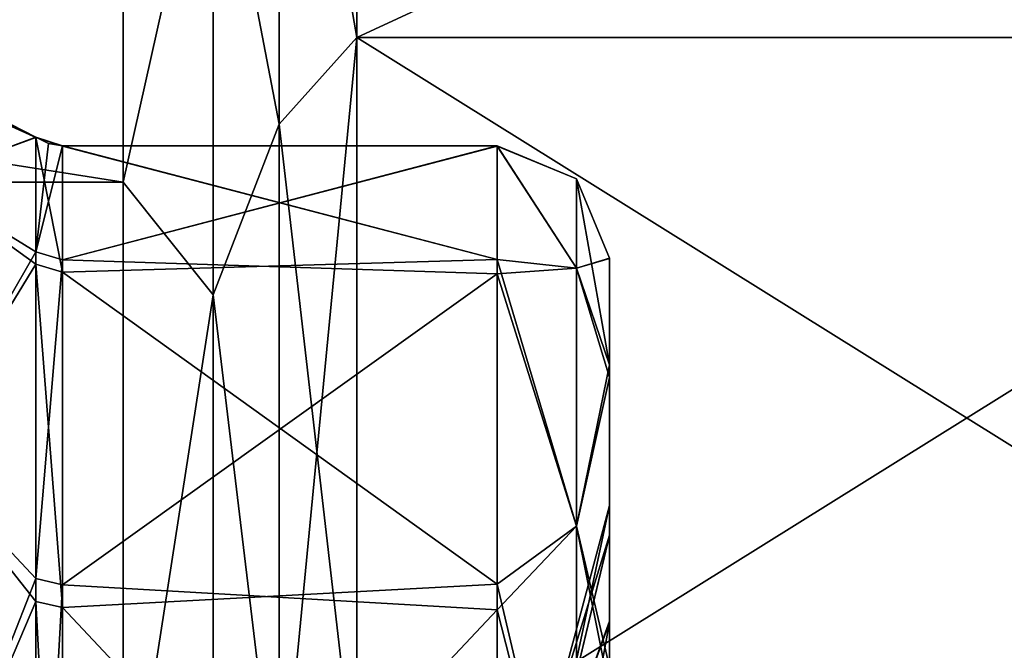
# Model space of a CAD drawing. Header units: millimetres. Extents: x -36 to 82, y -89 to 17.
# Tile 48 of 79: x -20.62 to -16.24, y 4.51 to 7.31. Entities that reach past the tile are written whole.
import ezdxf

# ---------------------------------------------------------------- set-up
doc = ezdxf.new("R2010")
doc.units = ezdxf.units.MM
doc.header["$LTSCALE"] = 65.185185
for name, color, linetype in [('136', 7, 'CONTINUOUS'), ('141', 7, 'CONTINUOUS'), ('142', 7, 'CONTINUOUS'), ('143', 7, 'CONTINUOUS'), ('157', 7, 'CONTINUOUS'), ('162', 7, 'CONTINUOUS'), ('163', 7, 'CONTINUOUS'), ('164', 7, 'CONTINUOUS'), ('185', 7, 'CONTINUOUS'), ('186', 7, 'CONTINUOUS'), ('187', 7, 'CONTINUOUS'), ('188', 7, 'CONTINUOUS'), ('189', 7, 'CONTINUOUS'), ('190', 7, 'CONTINUOUS'), ('191', 7, 'CONTINUOUS'), ('207', 7, 'CONTINUOUS'), ('208', 7, 'CONTINUOUS'), ('263', 7, 'CONTINUOUS'), ('264', 7, 'CONTINUOUS'), ('342', 7, 'CONTINUOUS'), ('343', 7, 'CONTINUOUS'), ('344', 7, 'CONTINUOUS'), ('345', 7, 'CONTINUOUS'), ('346', 7, 'CONTINUOUS'), ('347', 7, 'CONTINUOUS'), ('348', 7, 'CONTINUOUS'), ('364', 7, 'CONTINUOUS'), ('365', 7, 'CONTINUOUS'), ('420', 7, 'CONTINUOUS'), ('421', 7, 'CONTINUOUS')]:
    doc.layers.add(name, color=color, linetype=linetype)

msp = doc.modelspace()

# ---------------------------------------------------------------- linework, layer by layer
at = {"layer": '136', "color": 7, "linetype": 'CONTINUOUS', "true_color": 0xe6e6e6}
for points in [[(-13.6937, 7.2316, 85.1178), (-13.6937, 9.743, 82.1247), (-19.1164, 7.2316, 85.1178), (-13.6937, 7.2316, 85.1178)], [(-19.1164, 7.2316, 85.1178), (-13.6937, 9.743, 82.1247), (-19.1164, 9.743, 82.1247), (-19.1164, 7.2316, 85.1178)], [(-13.6937, 9.743, 70.8753), (-13.6937, 7.2316, 67.8822), (-19.1164, 9.743, 70.8753), (-13.6937, 9.743, 70.8753)], [(-19.1164, 9.743, 70.8753), (-13.6937, 7.2316, 67.8822), (-19.1164, 7.2316, 67.8822), (-19.1164, 9.743, 70.8753)], [(-13.6937, 3.848, 87.0715), (-13.6937, 7.2316, 85.1178), (-19.1164, 3.848, 87.0715), (-13.6937, 3.848, 87.0715)], [(-19.1164, 3.848, 87.0715), (-13.6937, 7.2316, 85.1178), (-19.1164, 7.2316, 85.1178), (-19.1164, 3.848, 87.0715)], [(-13.6937, 7.2316, 67.8822), (-13.6937, 3.848, 65.9285), (-19.1164, 7.2316, 67.8822), (-13.6937, 7.2316, 67.8822)], [(-19.1164, 7.2316, 67.8822), (-13.6937, 3.848, 65.9285), (-19.1164, 3.848, 65.9285), (-19.1164, 7.2316, 67.8822)]]:
    msp.add_3dface(points, dxfattribs=at)
at = {"layer": '141', "color": 7, "linetype": 'CONTINUOUS', "true_color": 0xe6e6e6}
for points in [[(-20.1556, 8.8769, 81.6248), (-34.6937, 8.8768, 81.6249), (-20.1556, 6.5888, 84.3518), (-20.1556, 8.8769, 81.6248)], [(-34.6937, 8.8768, 81.6249), (-34.6937, 6.5885, 84.352), (-20.1556, 6.5888, 84.3518), (-34.6937, 8.8768, 81.6249)], [(-34.6937, 6.5885, 68.648), (-34.6937, 8.8768, 71.3751), (-20.1556, 6.5885, 68.648), (-34.6937, 6.5885, 68.648)], [(-20.1556, 6.5885, 68.648), (-34.6937, 8.8768, 71.3751), (-20.1556, 8.8767, 71.3749), (-20.1556, 6.5885, 68.648)], [(-20.1556, 6.5888, 84.3518), (-34.6937, 6.5885, 84.352), (-20.1556, 3.506, 86.1318), (-20.1556, 6.5888, 84.3518)], [(-34.6937, 6.5885, 84.352), (-34.6937, 3.5058, 86.1318), (-20.1556, 3.506, 86.1318), (-34.6937, 6.5885, 84.352)], [(-34.6937, 3.5058, 66.8682), (-34.6937, 6.5885, 68.648), (-20.1556, 3.5057, 66.8681), (-34.6937, 3.5058, 66.8682)], [(-20.1556, 3.5057, 66.8681), (-34.6937, 6.5885, 68.648), (-20.1556, 6.5885, 68.648), (-20.1556, 3.5057, 66.8681)]]:
    msp.add_3dface(points, dxfattribs=at)
at = {"layer": '142', "color": 7, "linetype": 'CONTINUOUS', "true_color": 0xe6e6e6}
for points in [[(-19.4628, 9.2233, 81.8248), (-19.7556, 8.3791, 82.5878), (-19.4628, 6.8459, 84.6582), (-19.4628, 9.2233, 81.8248)], [(-19.4628, 6.8456, 68.3416), (-19.7556, 8.3791, 70.4122), (-19.4628, 9.2231, 71.1749), (-19.4628, 6.8456, 68.3416)], [(-20.1556, 8.8769, 81.6248), (-20.1556, 6.5888, 84.3518), (-19.7556, 8.3791, 82.5878), (-20.1556, 8.8769, 81.6248)], [(-20.1556, 6.5885, 68.648), (-20.1556, 8.8767, 71.3749), (-19.7556, 8.3791, 70.4122), (-20.1556, 6.5885, 68.648)], [(-19.7556, 6.0878, 68.1209), (-20.1556, 6.5885, 68.648), (-19.7556, 8.3791, 70.4122), (-19.7556, 6.0878, 68.1209)], [(-19.7556, 8.3791, 82.5878), (-20.1556, 6.5888, 84.3518), (-19.7556, 6.0878, 84.8791), (-19.7556, 8.3791, 82.5878)], [(-19.7556, 6.0878, 68.1209), (-19.7556, 8.3791, 70.4122), (-19.4628, 6.8456, 68.3416), (-19.7556, 6.0878, 68.1209)], [(-19.7556, 8.3791, 82.5878), (-19.7556, 6.0878, 84.8791), (-19.4628, 6.8459, 84.6582), (-19.7556, 8.3791, 82.5878)], [(-19.4628, 6.8459, 84.6582), (-19.7556, 6.0878, 84.8791), (-19.4628, 3.6428, 86.5076), (-19.4628, 6.8459, 84.6582)], [(-19.4628, 3.6425, 66.4923), (-19.7556, 6.0878, 68.1209), (-19.4628, 6.8456, 68.3416), (-19.4628, 3.6425, 66.4923)], [(-20.1556, 6.5888, 84.3518), (-20.1556, 3.506, 86.1318), (-19.7556, 6.0878, 84.8791), (-20.1556, 6.5888, 84.3518)], [(-20.1556, 3.5057, 66.8681), (-20.1556, 6.5885, 68.648), (-19.7556, 6.0878, 68.1209), (-20.1556, 3.5057, 66.8681)], [(-19.7556, 3.2005, 66.6497), (-20.1556, 3.5057, 66.8681), (-19.7556, 6.0878, 68.1209), (-19.7556, 3.2005, 66.6497)], [(-19.7556, 6.0878, 84.8791), (-20.1556, 3.506, 86.1318), (-19.7556, 3.2005, 86.3503), (-19.7556, 6.0878, 84.8791)], [(-19.7556, 3.2005, 66.6497), (-19.7556, 6.0878, 68.1209), (-19.4628, 3.6425, 66.4923), (-19.7556, 3.2005, 66.6497)], [(-19.7556, 6.0878, 84.8791), (-19.7556, 3.2005, 86.3503), (-19.4628, 3.6428, 86.5076), (-19.7556, 6.0878, 84.8791)]]:
    msp.add_3dface(points, dxfattribs=at)
at = {"layer": '143', "color": 7, "linetype": 'CONTINUOUS', "true_color": 0xe6e6e6}
for points in [[(-19.1164, 7.2316, 85.1178), (-19.1164, 9.743, 82.1247), (-19.4628, 9.2233, 81.8248), (-19.1164, 7.2316, 85.1178)], [(-19.1164, 9.743, 70.8753), (-19.1164, 7.2316, 67.8822), (-19.4628, 9.2231, 71.1749), (-19.1164, 9.743, 70.8753)], [(-19.1164, 7.2316, 85.1178), (-19.4628, 9.2233, 81.8248), (-19.4628, 6.8459, 84.6582), (-19.1164, 7.2316, 85.1178)], [(-19.1164, 7.2316, 67.8822), (-19.4628, 6.8456, 68.3416), (-19.4628, 9.2231, 71.1749), (-19.1164, 7.2316, 67.8822)], [(-19.1164, 3.848, 87.0715), (-19.1164, 7.2316, 85.1178), (-19.4628, 3.6428, 86.5076), (-19.1164, 3.848, 87.0715)], [(-19.1164, 7.2316, 85.1178), (-19.4628, 6.8459, 84.6582), (-19.4628, 3.6428, 86.5076), (-19.1164, 7.2316, 85.1178)], [(-19.1164, 7.2316, 67.8822), (-19.1164, 3.848, 65.9285), (-19.4628, 6.8456, 68.3416), (-19.1164, 7.2316, 67.8822)], [(-19.1164, 3.848, 65.9285), (-19.4628, 3.6425, 66.4923), (-19.4628, 6.8456, 68.3416), (-19.1164, 3.848, 65.9285)]]:
    msp.add_3dface(points, dxfattribs=at)
at = {"layer": '157', "color": 7, "linetype": 'CONTINUOUS', "true_color": 0xe6e6e6}
for points in [[(-13.6937, 7.2316, -67.8822), (-13.6937, 9.743, -70.8753), (-19.1164, 7.2316, -67.8822), (-13.6937, 7.2316, -67.8822)], [(-19.1164, 7.2316, -67.8822), (-13.6937, 9.743, -70.8753), (-19.1164, 9.743, -70.8753), (-19.1164, 7.2316, -67.8822)], [(-13.6937, 9.743, -82.1247), (-13.6937, 7.2316, -85.1178), (-19.1164, 9.743, -82.1247), (-13.6937, 9.743, -82.1247)], [(-19.1164, 9.743, -82.1247), (-13.6937, 7.2316, -85.1178), (-19.1164, 7.2316, -85.1178), (-19.1164, 9.743, -82.1247)], [(-13.6937, 3.848, -65.9285), (-13.6937, 7.2316, -67.8822), (-19.1164, 3.848, -65.9285), (-13.6937, 3.848, -65.9285)], [(-19.1164, 3.848, -65.9285), (-13.6937, 7.2316, -67.8822), (-19.1164, 7.2316, -67.8822), (-19.1164, 3.848, -65.9285)], [(-13.6937, 7.2316, -85.1178), (-13.6937, 3.848, -87.0715), (-19.1164, 7.2316, -85.1178), (-13.6937, 7.2316, -85.1178)], [(-19.1164, 7.2316, -85.1178), (-13.6937, 3.848, -87.0715), (-19.1164, 3.848, -87.0715), (-19.1164, 7.2316, -85.1178)]]:
    msp.add_3dface(points, dxfattribs=at)
at = {"layer": '162', "color": 7, "linetype": 'CONTINUOUS', "true_color": 0xe6e6e6}
for points in [[(-20.1556, 8.8769, -71.3752), (-34.6937, 8.8768, -71.3751), (-20.1556, 6.5888, -68.6482), (-20.1556, 8.8769, -71.3752)], [(-34.6937, 8.8768, -71.3751), (-34.6937, 6.5885, -68.648), (-20.1556, 6.5888, -68.6482), (-34.6937, 8.8768, -71.3751)], [(-34.6937, 6.5885, -84.352), (-34.6937, 8.8768, -81.6249), (-20.1556, 6.5885, -84.352), (-34.6937, 6.5885, -84.352)], [(-20.1556, 6.5885, -84.352), (-34.6937, 8.8768, -81.6249), (-20.1556, 8.8767, -81.6251), (-20.1556, 6.5885, -84.352)], [(-20.1556, 6.5888, -68.6482), (-34.6937, 6.5885, -68.648), (-20.1556, 3.506, -66.8682), (-20.1556, 6.5888, -68.6482)], [(-34.6937, 6.5885, -68.648), (-34.6937, 3.5058, -66.8682), (-20.1556, 3.506, -66.8682), (-34.6937, 6.5885, -68.648)], [(-34.6937, 3.5058, -86.1318), (-34.6937, 6.5885, -84.352), (-20.1556, 3.5057, -86.1319), (-34.6937, 3.5058, -86.1318)], [(-20.1556, 3.5057, -86.1319), (-34.6937, 6.5885, -84.352), (-20.1556, 6.5885, -84.352), (-20.1556, 3.5057, -86.1319)]]:
    msp.add_3dface(points, dxfattribs=at)
at = {"layer": '163', "color": 7, "linetype": 'CONTINUOUS', "true_color": 0xe6e6e6}
for points in [[(-19.4628, 9.2233, -71.1752), (-19.7556, 8.3791, -70.4122), (-19.4628, 6.8459, -68.3418), (-19.4628, 9.2233, -71.1752)], [(-19.4628, 6.8456, -84.6584), (-19.7556, 8.3791, -82.5878), (-19.4628, 9.2231, -81.8251), (-19.4628, 6.8456, -84.6584)], [(-20.1556, 8.8769, -71.3752), (-20.1556, 6.5888, -68.6482), (-19.7556, 8.3791, -70.4122), (-20.1556, 8.8769, -71.3752)], [(-20.1556, 6.5885, -84.352), (-20.1556, 8.8767, -81.6251), (-19.7556, 8.3791, -82.5878), (-20.1556, 6.5885, -84.352)], [(-19.7556, 6.0878, -84.8791), (-20.1556, 6.5885, -84.352), (-19.7556, 8.3791, -82.5878), (-19.7556, 6.0878, -84.8791)], [(-19.7556, 8.3791, -70.4122), (-20.1556, 6.5888, -68.6482), (-19.7556, 6.0878, -68.1209), (-19.7556, 8.3791, -70.4122)], [(-19.7556, 6.0878, -84.8791), (-19.7556, 8.3791, -82.5878), (-19.4628, 6.8456, -84.6584), (-19.7556, 6.0878, -84.8791)], [(-19.7556, 8.3791, -70.4122), (-19.7556, 6.0878, -68.1209), (-19.4628, 6.8459, -68.3418), (-19.7556, 8.3791, -70.4122)], [(-19.4628, 6.8459, -68.3418), (-19.7556, 6.0878, -68.1209), (-19.4628, 3.6428, -66.4924), (-19.4628, 6.8459, -68.3418)], [(-19.4628, 3.6425, -86.5077), (-19.7556, 6.0878, -84.8791), (-19.4628, 6.8456, -84.6584), (-19.4628, 3.6425, -86.5077)], [(-20.1556, 6.5888, -68.6482), (-20.1556, 3.506, -66.8682), (-19.7556, 6.0878, -68.1209), (-20.1556, 6.5888, -68.6482)], [(-20.1556, 3.5057, -86.1319), (-20.1556, 6.5885, -84.352), (-19.7556, 6.0878, -84.8791), (-20.1556, 3.5057, -86.1319)], [(-19.7556, 3.2005, -86.3503), (-20.1556, 3.5057, -86.1319), (-19.7556, 6.0878, -84.8791), (-19.7556, 3.2005, -86.3503)], [(-19.7556, 6.0878, -68.1209), (-20.1556, 3.506, -66.8682), (-19.7556, 3.2005, -66.6497), (-19.7556, 6.0878, -68.1209)], [(-19.7556, 3.2005, -86.3503), (-19.7556, 6.0878, -84.8791), (-19.4628, 3.6425, -86.5077), (-19.7556, 3.2005, -86.3503)], [(-19.7556, 6.0878, -68.1209), (-19.7556, 3.2005, -66.6497), (-19.4628, 3.6428, -66.4924), (-19.7556, 6.0878, -68.1209)]]:
    msp.add_3dface(points, dxfattribs=at)
at = {"layer": '164', "color": 7, "linetype": 'CONTINUOUS', "true_color": 0xe6e6e6}
for points in [[(-19.1164, 7.2316, -67.8822), (-19.1164, 9.743, -70.8753), (-19.4628, 9.2233, -71.1752), (-19.1164, 7.2316, -67.8822)], [(-19.1164, 9.743, -82.1247), (-19.1164, 7.2316, -85.1178), (-19.4628, 9.2231, -81.8251), (-19.1164, 9.743, -82.1247)], [(-19.1164, 7.2316, -67.8822), (-19.4628, 9.2233, -71.1752), (-19.4628, 6.8459, -68.3418), (-19.1164, 7.2316, -67.8822)], [(-19.1164, 7.2316, -85.1178), (-19.4628, 6.8456, -84.6584), (-19.4628, 9.2231, -81.8251), (-19.1164, 7.2316, -85.1178)], [(-19.1164, 3.848, -65.9285), (-19.1164, 7.2316, -67.8822), (-19.4628, 3.6428, -66.4924), (-19.1164, 3.848, -65.9285)], [(-19.1164, 7.2316, -67.8822), (-19.4628, 6.8459, -68.3418), (-19.4628, 3.6428, -66.4924), (-19.1164, 7.2316, -67.8822)], [(-19.1164, 7.2316, -85.1178), (-19.1164, 3.848, -87.0715), (-19.4628, 6.8456, -84.6584), (-19.1164, 7.2316, -85.1178)], [(-19.1164, 3.848, -87.0715), (-19.4628, 3.6425, -86.5077), (-19.4628, 6.8456, -84.6584), (-19.1164, 3.848, -87.0715)]]:
    msp.add_3dface(points, dxfattribs=at)
at = {"layer": '185', "color": 7, "linetype": 'CONTINUOUS', "true_color": 0x191919}
for points in [[(-17.9937, 5.7761, -78.8853), (-17.9937, 6.25, -76.5038), (-17.9937, 4.63, -78.7526), (-17.9937, 5.7761, -78.8853)], [(-17.9937, 6.25, -76.5038), (-17.9937, 6.2496, -76.4314), (-17.9937, 5.15, -76.5), (-17.9937, 6.25, -76.5038)], [(-17.9937, 4.63, -78.7526), (-17.9937, 6.25, -76.5038), (-17.9937, 5.0178, -77.6587), (-17.9937, 4.63, -78.7526)], [(-17.9937, 5.0178, -77.6587), (-17.9937, 6.25, -76.5038), (-17.9937, 5.15, -76.5), (-17.9937, 5.0178, -77.6587)], [(-17.9937, 6.2496, -76.4314), (-17.9937, 6.2483, -76.351), (-17.9937, 5.15, -76.5), (-17.9937, 6.2496, -76.4314)], [(-17.9937, 6.2483, -76.351), (-17.9937, 5.7191, -73.981), (-17.9937, 5.0186, -75.3456), (-17.9937, 6.2483, -76.351)], [(-17.9937, 5.15, -76.5), (-17.9937, 6.2483, -76.351), (-17.9937, 5.0186, -75.3456), (-17.9937, 5.15, -76.5)], [(-17.9937, 4.4336, -80.9043), (-17.9937, 5.7761, -78.8853), (-17.9937, 3.1902, -80.5428), (-17.9937, 4.4336, -80.9043)], [(-17.9937, 3.1902, -80.5428), (-17.9937, 5.7761, -78.8853), (-17.9937, 4.0098, -79.7309), (-17.9937, 3.1902, -80.5428)], [(-17.9937, 4.0098, -79.7309), (-17.9937, 5.7761, -78.8853), (-17.9937, 4.63, -78.7526), (-17.9937, 4.0098, -79.7309)], [(-17.9937, 5.7191, -73.981), (-17.9937, 4.3301, -71.9939), (-17.9937, 4.0265, -73.2897), (-17.9937, 5.7191, -73.981)], [(-17.9937, 5.0186, -75.3456), (-17.9937, 5.7191, -73.981), (-17.9937, 4.6364, -74.2603), (-17.9937, 5.0186, -75.3456)], [(-17.9937, 4.6364, -74.2603), (-17.9937, 5.7191, -73.981), (-17.9937, 4.0265, -73.2897), (-17.9937, 4.6364, -74.2603)]]:
    msp.add_3dface(points, dxfattribs=at)
at = {"layer": '186', "color": 7, "linetype": 'CONTINUOUS', "true_color": 0x191919}
for points in [[(-18.4937, 6.2439, -79.0645), (-18.4937, 6.75, -76.5), (-18.1402, 6.2053, -78.7585), (-18.4937, 6.2439, -79.0645)], [(-18.1402, 6.2053, -78.7585), (-18.4937, 6.75, -76.5), (-18.1402, 6.6036, -76.5), (-18.1402, 6.2053, -78.7585)], [(-17.9937, 6.25, -76.5038), (-17.9937, 5.7761, -78.8853), (-18.1402, 6.6036, -76.5), (-17.9937, 6.25, -76.5038)], [(-17.9937, 5.7761, -78.8853), (-18.1402, 6.2053, -78.7585), (-18.1402, 6.6036, -76.5), (-17.9937, 5.7761, -78.8853)], [(-18.4937, 4.8014, -81.2444), (-18.4937, 6.2439, -79.0645), (-18.1402, 5.0586, -80.7447), (-18.4937, 4.8014, -81.2444)], [(-18.1402, 5.0586, -80.7447), (-18.4937, 6.2439, -79.0645), (-18.1402, 6.2053, -78.7585), (-18.1402, 5.0586, -80.7447)], [(-17.9937, 5.7761, -78.8853), (-18.1402, 5.0586, -80.7447), (-18.1402, 6.2053, -78.7585), (-17.9937, 5.7761, -78.8853)], [(-17.9937, 5.7761, -78.8853), (-17.9937, 4.4336, -80.9043), (-18.1402, 5.0586, -80.7447), (-17.9937, 5.7761, -78.8853)], [(-18.1402, 3.3018, -82.2188), (-18.4937, 4.8014, -81.2444), (-18.1402, 5.0586, -80.7447), (-18.1402, 3.3018, -82.2188)], [(-17.9937, 4.4336, -80.9043), (-18.1402, 3.3018, -82.2188), (-18.1402, 5.0586, -80.7447), (-17.9937, 4.4336, -80.9043)], [(-18.4937, 2.6389, -82.7128), (-18.4937, 4.8014, -81.2444), (-18.1402, 3.3018, -82.2188), (-18.4937, 2.6389, -82.7128)]]:
    msp.add_3dface(points, dxfattribs=at)
at = {"layer": '187', "color": 7, "linetype": 'CONTINUOUS', "true_color": 0x191919}
for points in [[(-18.4937, 6.75, -76.5), (-18.4937, 6.2439, -79.0645), (-20.4259, 6.75, -76.5), (-18.4937, 6.75, -76.5)], [(-20.4259, 6.75, -76.5), (-18.4937, 6.2439, -79.0645), (-20.4259, 6.7496, -76.5708), (-20.4259, 6.75, -76.5)], [(-20.4259, 6.7496, -76.5708), (-18.4937, 6.2439, -79.0645), (-20.4259, 6.7485, -76.6416), (-20.4259, 6.7496, -76.5708)], [(-20.4259, 6.7485, -76.6416), (-18.4937, 6.2439, -79.0645), (-20.4259, 6.1877, -79.1971), (-20.4259, 6.7485, -76.6416)], [(-18.4937, 6.2439, -79.0645), (-18.4937, 4.8014, -81.2444), (-20.4259, 6.1877, -79.1971), (-18.4937, 6.2439, -79.0645)], [(-20.4259, 6.1877, -79.1971), (-18.4937, 4.8014, -81.2444), (-20.4259, 4.6973, -81.3475), (-20.4259, 6.1877, -79.1971)], [(-18.4937, 4.8014, -81.2444), (-18.4937, 2.6389, -82.7128), (-20.4259, 4.6973, -81.3475), (-18.4937, 4.8014, -81.2444)], [(-20.4259, 4.6973, -81.3475), (-18.4937, 2.6389, -82.7128), (-20.4259, 2.5012, -82.7695), (-20.4259, 4.6973, -81.3475)]]:
    msp.add_3dface(points, dxfattribs=at)
at = {"layer": '188', "color": 7, "linetype": 'CONTINUOUS', "true_color": 0x191919}
for points in [[(-18.4937, 6.75, -76.5), (-20.4259, 6.75, -76.5), (-20.4259, 6.2429, -73.9332), (-18.4937, 6.75, -76.5)], [(-18.4937, 6.75, -76.5), (-20.4259, 6.2429, -73.9332), (-18.4937, 6.7495, -76.4194), (-18.4937, 6.75, -76.5)], [(-20.4259, 6.2429, -73.9332), (-18.4937, 6.7481, -76.3388), (-18.4937, 6.7495, -76.4194), (-20.4259, 6.2429, -73.9332)], [(-18.4937, 6.1809, -73.7872), (-18.4937, 6.7481, -76.3388), (-20.4259, 6.2429, -73.9332), (-18.4937, 6.1809, -73.7872)], [(-20.4259, 4.7979, -71.7521), (-18.4937, 6.1809, -73.7872), (-20.4259, 6.2429, -73.9332), (-20.4259, 4.7979, -71.7521)], [(-18.4937, 4.6867, -71.6423), (-18.4937, 6.1809, -73.7872), (-20.4259, 4.7979, -71.7521), (-18.4937, 4.6867, -71.6423)], [(-20.4259, 2.6321, -70.2843), (-18.4937, 4.6867, -71.6423), (-20.4259, 4.7979, -71.7521), (-20.4259, 2.6321, -70.2843)], [(-18.4937, 2.4898, -70.226), (-18.4937, 4.6867, -71.6423), (-20.4259, 2.6321, -70.2843), (-18.4937, 2.4898, -70.226)]]:
    msp.add_3dface(points, dxfattribs=at)
at = {"layer": '189', "color": 7, "linetype": 'CONTINUOUS', "true_color": 0x191919}
for points in [[(-18.1402, 6.6036, -76.5), (-18.4937, 6.75, -76.5), (-18.4937, 6.7495, -76.4194), (-18.1402, 6.6036, -76.5)], [(-18.4937, 6.7481, -76.3388), (-18.1402, 6.6036, -76.5), (-18.4937, 6.7495, -76.4194), (-18.4937, 6.7481, -76.3388)], [(-18.1402, 6.6036, -76.5), (-18.4937, 6.7481, -76.3388), (-18.1402, 6.2053, -74.2415), (-18.1402, 6.6036, -76.5)], [(-18.4937, 6.7481, -76.3388), (-18.4937, 6.1809, -73.7872), (-18.1402, 6.2053, -74.2415), (-18.4937, 6.7481, -76.3388)], [(-17.9937, 6.25, -76.5038), (-18.1402, 6.6036, -76.5), (-18.1402, 6.2053, -74.2415), (-17.9937, 6.25, -76.5038)], [(-17.9937, 6.2496, -76.4314), (-17.9937, 6.25, -76.5038), (-18.1402, 6.2053, -74.2415), (-17.9937, 6.2496, -76.4314)], [(-17.9937, 6.2483, -76.351), (-17.9937, 6.2496, -76.4314), (-18.1402, 6.2053, -74.2415), (-17.9937, 6.2483, -76.351)], [(-17.9937, 5.7191, -73.981), (-17.9937, 6.2483, -76.351), (-18.1402, 6.2053, -74.2415), (-17.9937, 5.7191, -73.981)], [(-18.1402, 6.2053, -74.2415), (-18.4937, 6.1809, -73.7872), (-18.1402, 5.0586, -72.2553), (-18.1402, 6.2053, -74.2415)], [(-18.4937, 6.1809, -73.7872), (-18.4937, 4.6867, -71.6423), (-18.1402, 5.0586, -72.2553), (-18.4937, 6.1809, -73.7872)], [(-17.9937, 5.7191, -73.981), (-18.1402, 6.2053, -74.2415), (-18.1402, 5.0586, -72.2553), (-17.9937, 5.7191, -73.981)], [(-17.9937, 4.3301, -71.9939), (-17.9937, 5.7191, -73.981), (-18.1402, 5.0586, -72.2553), (-17.9937, 4.3301, -71.9939)], [(-18.1402, 5.0586, -72.2553), (-18.4937, 4.6867, -71.6423), (-18.1402, 3.3018, -70.7812), (-18.1402, 5.0586, -72.2553)], [(-17.9937, 4.3301, -71.9939), (-18.1402, 5.0586, -72.2553), (-18.1402, 3.3018, -70.7812), (-17.9937, 4.3301, -71.9939)], [(-18.4937, 4.6867, -71.6423), (-18.4937, 2.4898, -70.226), (-18.1402, 3.3018, -70.7812), (-18.4937, 4.6867, -71.6423)]]:
    msp.add_3dface(points, dxfattribs=at)
at = {"layer": '190', "color": 7, "linetype": 'CONTINUOUS', "true_color": 0x191919}
for points in [[(-20.544, 6.7886, -76.5), (-20.544, 6.2786, -73.9186), (-20.488, 6.7599, -76.5), (-20.544, 6.7886, -76.5)], [(-20.544, 6.2786, -73.9186), (-20.4259, 6.75, -76.5), (-20.488, 6.7599, -76.5), (-20.544, 6.2786, -73.9186)], [(-20.4259, 6.2429, -73.9332), (-20.4259, 6.75, -76.5), (-20.544, 6.2786, -73.9186), (-20.4259, 6.2429, -73.9332)], [(-20.544, 4.8254, -71.725), (-20.4259, 6.2429, -73.9332), (-20.544, 6.2786, -73.9186), (-20.544, 4.8254, -71.725)], [(-20.4259, 4.7979, -71.7521), (-20.4259, 6.2429, -73.9332), (-20.544, 4.8254, -71.725), (-20.4259, 4.7979, -71.7521)], [(-20.544, 2.6471, -70.2488), (-20.4259, 4.7979, -71.7521), (-20.544, 4.8254, -71.725), (-20.544, 2.6471, -70.2488)], [(-20.4259, 2.6321, -70.2843), (-20.4259, 4.7979, -71.7521), (-20.544, 2.6471, -70.2488), (-20.4259, 2.6321, -70.2843)]]:
    msp.add_3dface(points, dxfattribs=at)
at = {"layer": '191', "color": 7, "linetype": 'CONTINUOUS', "true_color": 0x191919}
for points in [[(-21.0607, 6.5967, -74.099), (-20.544, 6.7886, -76.5), (-20.9231, 6.983, -76.5), (-21.0607, 6.5967, -74.099)], [(-20.544, 6.2786, -73.9186), (-20.544, 6.7886, -76.5), (-21.0607, 6.5967, -74.099), (-20.544, 6.2786, -73.9186)], [(-20.544, 6.2786, -73.9186), (-21.0607, 6.5967, -74.099), (-21.0607, 5.3777, -71.9876), (-20.544, 6.2786, -73.9186)], [(-20.544, 4.8254, -71.725), (-20.544, 6.2786, -73.9186), (-21.0607, 5.3777, -71.9876), (-20.544, 4.8254, -71.725)], [(-20.544, 4.8254, -71.725), (-21.0607, 5.3777, -71.9876), (-21.0607, 3.51, -70.4204), (-20.544, 4.8254, -71.725)], [(-20.544, 2.6471, -70.2488), (-20.544, 4.8254, -71.725), (-21.0607, 3.51, -70.4204), (-20.544, 2.6471, -70.2488)]]:
    msp.add_3dface(points, dxfattribs=at)
at = {"layer": '207', "color": 7, "linetype": 'CONTINUOUS', "true_color": 0x191919}
for points in [[(-21.0607, 7.0201, -76.5), (-20.9231, 6.983, -76.5), (-20.544, 6.7882, -76.5712), (-21.0607, 7.0201, -76.5)], [(-21.0607, 6.5967, -78.901), (-21.0607, 7.0201, -76.5), (-20.544, 6.7871, -76.6424), (-21.0607, 6.5967, -78.901)], [(-20.544, 6.7871, -76.6424), (-21.0607, 7.0201, -76.5), (-20.544, 6.7882, -76.5712), (-20.544, 6.7871, -76.6424)], [(-20.9231, 6.983, -76.5), (-20.544, 6.7886, -76.5), (-20.544, 6.7882, -76.5712), (-20.9231, 6.983, -76.5)], [(-20.544, 6.2231, -79.2125), (-21.0607, 6.5967, -78.901), (-20.544, 6.7871, -76.6424), (-20.544, 6.2231, -79.2125)], [(-21.0607, 5.3777, -81.0124), (-21.0607, 6.5967, -78.901), (-20.544, 6.2231, -79.2125), (-21.0607, 5.3777, -81.0124)], [(-20.544, 4.7242, -81.3752), (-21.0607, 5.3777, -81.0124), (-20.544, 6.2231, -79.2125), (-20.544, 4.7242, -81.3752)], [(-21.0607, 3.51, -82.5796), (-21.0607, 5.3777, -81.0124), (-20.544, 4.7242, -81.3752), (-21.0607, 3.51, -82.5796)], [(-20.544, 2.5155, -82.8054), (-21.0607, 3.51, -82.5796), (-20.544, 4.7242, -81.3752), (-20.544, 2.5155, -82.8054)]]:
    msp.add_3dface(points, dxfattribs=at)
at = {"layer": '208', "color": 7, "linetype": 'CONTINUOUS', "true_color": 0x191919}
for points in [[(-20.4259, 6.7496, -76.5708), (-20.544, 6.7886, -76.5), (-20.488, 6.7599, -76.5), (-20.4259, 6.7496, -76.5708)], [(-20.544, 6.7886, -76.5), (-20.4259, 6.7496, -76.5708), (-20.544, 6.7882, -76.5712), (-20.544, 6.7886, -76.5)], [(-20.4259, 6.7496, -76.5708), (-20.4259, 6.7485, -76.6416), (-20.544, 6.7882, -76.5712), (-20.4259, 6.7496, -76.5708)], [(-20.4259, 6.7485, -76.6416), (-20.544, 6.7871, -76.6424), (-20.544, 6.7882, -76.5712), (-20.4259, 6.7485, -76.6416)], [(-20.4259, 6.7485, -76.6416), (-20.4259, 6.1877, -79.1971), (-20.544, 6.7871, -76.6424), (-20.4259, 6.7485, -76.6416)], [(-20.4259, 6.1877, -79.1971), (-20.544, 6.2231, -79.2125), (-20.544, 6.7871, -76.6424), (-20.4259, 6.1877, -79.1971)], [(-20.4259, 6.75, -76.5), (-20.4259, 6.7496, -76.5708), (-20.488, 6.7599, -76.5), (-20.4259, 6.75, -76.5)], [(-20.4259, 6.1877, -79.1971), (-20.4259, 4.6973, -81.3475), (-20.544, 6.2231, -79.2125), (-20.4259, 6.1877, -79.1971)], [(-20.4259, 4.6973, -81.3475), (-20.544, 4.7242, -81.3752), (-20.544, 6.2231, -79.2125), (-20.4259, 4.6973, -81.3475)], [(-20.4259, 4.6973, -81.3475), (-20.4259, 2.5012, -82.7695), (-20.544, 4.7242, -81.3752), (-20.4259, 4.6973, -81.3475)], [(-20.4259, 2.5012, -82.7695), (-20.544, 2.5155, -82.8054), (-20.544, 4.7242, -81.3752), (-20.4259, 2.5012, -82.7695)]]:
    msp.add_3dface(points, dxfattribs=at)
at = {"layer": '263', "color": 7, "linetype": 'CONTINUOUS', "true_color": 0x191919}
for points in [[(-17.9937, 5.15, -76.5), (-17.9937, 5.0186, -75.3456), (-18.2612, 4.1509, -76.5), (-17.9937, 5.15, -76.5)], [(-17.9937, 5.0186, -75.3456), (-17.9937, 4.6364, -74.2603), (-18.2612, 3.9006, -75.0803), (-17.9937, 5.0186, -75.3456)], [(-18.2612, 4.1509, -76.5), (-17.9937, 5.0186, -75.3456), (-18.2612, 3.9006, -75.0803), (-18.2612, 4.1509, -76.5)], [(-17.9937, 4.6364, -74.2603), (-17.9937, 4.0265, -73.2897), (-18.2612, 3.9006, -75.0803), (-17.9937, 4.6364, -74.2603)]]:
    msp.add_3dface(points, dxfattribs=at)
at = {"layer": '264', "color": 7, "linetype": 'CONTINUOUS', "true_color": 0x191919}
for points in [[(-17.9937, 5.0178, -77.6587), (-17.9937, 5.15, -76.5), (-18.2612, 3.9006, -77.9197), (-17.9937, 5.0178, -77.6587)], [(-17.9937, 5.15, -76.5), (-18.2612, 4.1509, -76.5), (-18.2612, 3.9006, -77.9197), (-17.9937, 5.15, -76.5)], [(-17.9937, 4.63, -78.7526), (-17.9937, 5.0178, -77.6587), (-18.2612, 3.9006, -77.9197), (-17.9937, 4.63, -78.7526)], [(-17.9937, 4.0098, -79.7309), (-17.9937, 4.63, -78.7526), (-18.2612, 3.1798, -79.1682), (-17.9937, 4.0098, -79.7309)], [(-17.9937, 4.63, -78.7526), (-18.2612, 3.9006, -77.9197), (-18.2612, 3.1798, -79.1682), (-17.9937, 4.63, -78.7526)]]:
    msp.add_3dface(points, dxfattribs=at)
at = {"layer": '342', "color": 7, "linetype": 'CONTINUOUS', "true_color": 0x191919}
for points in [[(-17.9937, 5.7761, 74.1147), (-17.9937, 6.25, 76.4962), (-17.9937, 4.63, 74.2474), (-17.9937, 5.7761, 74.1147)], [(-17.9937, 6.25, 76.4962), (-17.9937, 6.2496, 76.5686), (-17.9937, 5.15, 76.5), (-17.9937, 6.25, 76.4962)], [(-17.9937, 4.63, 74.2474), (-17.9937, 6.25, 76.4962), (-17.9937, 5.0178, 75.3413), (-17.9937, 4.63, 74.2474)], [(-17.9937, 5.0178, 75.3413), (-17.9937, 6.25, 76.4962), (-17.9937, 5.15, 76.5), (-17.9937, 5.0178, 75.3413)], [(-17.9937, 6.2496, 76.5686), (-17.9937, 6.2483, 76.649), (-17.9937, 5.15, 76.5), (-17.9937, 6.2496, 76.5686)], [(-17.9937, 6.2483, 76.649), (-17.9937, 5.7191, 79.019), (-17.9937, 5.0186, 77.6544), (-17.9937, 6.2483, 76.649)], [(-17.9937, 5.15, 76.5), (-17.9937, 6.2483, 76.649), (-17.9937, 5.0186, 77.6544), (-17.9937, 5.15, 76.5)], [(-17.9937, 4.4336, 72.0957), (-17.9937, 5.7761, 74.1147), (-17.9937, 3.1902, 72.4572), (-17.9937, 4.4336, 72.0957)], [(-17.9937, 3.1902, 72.4572), (-17.9937, 5.7761, 74.1147), (-17.9937, 4.0098, 73.2691), (-17.9937, 3.1902, 72.4572)], [(-17.9937, 4.0098, 73.2691), (-17.9937, 5.7761, 74.1147), (-17.9937, 4.63, 74.2474), (-17.9937, 4.0098, 73.2691)], [(-17.9937, 5.7191, 79.019), (-17.9937, 4.3301, 81.0061), (-17.9937, 4.0265, 79.7103), (-17.9937, 5.7191, 79.019)], [(-17.9937, 5.0186, 77.6544), (-17.9937, 5.7191, 79.019), (-17.9937, 4.6364, 78.7397), (-17.9937, 5.0186, 77.6544)], [(-17.9937, 4.6364, 78.7397), (-17.9937, 5.7191, 79.019), (-17.9937, 4.0265, 79.7103), (-17.9937, 4.6364, 78.7397)]]:
    msp.add_3dface(points, dxfattribs=at)
at = {"layer": '343', "color": 7, "linetype": 'CONTINUOUS', "true_color": 0x191919}
for points in [[(-18.4937, 6.2439, 73.9355), (-18.4937, 6.75, 76.5), (-18.1402, 6.2053, 74.2415), (-18.4937, 6.2439, 73.9355)], [(-18.1402, 6.2053, 74.2415), (-18.4937, 6.75, 76.5), (-18.1402, 6.6036, 76.5), (-18.1402, 6.2053, 74.2415)], [(-17.9937, 6.25, 76.4962), (-17.9937, 5.7761, 74.1147), (-18.1402, 6.6036, 76.5), (-17.9937, 6.25, 76.4962)], [(-17.9937, 5.7761, 74.1147), (-18.1402, 6.2053, 74.2415), (-18.1402, 6.6036, 76.5), (-17.9937, 5.7761, 74.1147)], [(-18.4937, 4.8014, 71.7556), (-18.4937, 6.2439, 73.9355), (-18.1402, 5.0586, 72.2553), (-18.4937, 4.8014, 71.7556)], [(-18.1402, 5.0586, 72.2553), (-18.4937, 6.2439, 73.9355), (-18.1402, 6.2053, 74.2415), (-18.1402, 5.0586, 72.2553)], [(-17.9937, 5.7761, 74.1147), (-18.1402, 5.0586, 72.2553), (-18.1402, 6.2053, 74.2415), (-17.9937, 5.7761, 74.1147)], [(-17.9937, 5.7761, 74.1147), (-17.9937, 4.4336, 72.0957), (-18.1402, 5.0586, 72.2553), (-17.9937, 5.7761, 74.1147)], [(-18.1402, 3.3018, 70.7812), (-18.4937, 4.8014, 71.7556), (-18.1402, 5.0586, 72.2553), (-18.1402, 3.3018, 70.7812)], [(-17.9937, 4.4336, 72.0957), (-18.1402, 3.3018, 70.7812), (-18.1402, 5.0586, 72.2553), (-17.9937, 4.4336, 72.0957)], [(-18.4937, 2.6389, 70.2872), (-18.4937, 4.8014, 71.7556), (-18.1402, 3.3018, 70.7812), (-18.4937, 2.6389, 70.2872)]]:
    msp.add_3dface(points, dxfattribs=at)
at = {"layer": '344', "color": 7, "linetype": 'CONTINUOUS', "true_color": 0x191919}
for points in [[(-18.4937, 6.75, 76.5), (-18.4937, 6.2439, 73.9355), (-20.4259, 6.75, 76.5), (-18.4937, 6.75, 76.5)], [(-20.4259, 6.75, 76.5), (-18.4937, 6.2439, 73.9355), (-20.4259, 6.7496, 76.4292), (-20.4259, 6.75, 76.5)], [(-20.4259, 6.7496, 76.4292), (-18.4937, 6.2439, 73.9355), (-20.4259, 6.7485, 76.3584), (-20.4259, 6.7496, 76.4292)], [(-20.4259, 6.7485, 76.3584), (-18.4937, 6.2439, 73.9355), (-20.4259, 6.1877, 73.8029), (-20.4259, 6.7485, 76.3584)], [(-18.4937, 6.2439, 73.9355), (-18.4937, 4.8014, 71.7556), (-20.4259, 6.1877, 73.8029), (-18.4937, 6.2439, 73.9355)], [(-20.4259, 6.1877, 73.8029), (-18.4937, 4.8014, 71.7556), (-20.4259, 4.6973, 71.6525), (-20.4259, 6.1877, 73.8029)], [(-18.4937, 4.8014, 71.7556), (-18.4937, 2.6389, 70.2872), (-20.4259, 4.6973, 71.6525), (-18.4937, 4.8014, 71.7556)], [(-20.4259, 4.6973, 71.6525), (-18.4937, 2.6389, 70.2872), (-20.4259, 2.5012, 70.2305), (-20.4259, 4.6973, 71.6525)]]:
    msp.add_3dface(points, dxfattribs=at)
at = {"layer": '345', "color": 7, "linetype": 'CONTINUOUS', "true_color": 0x191919}
for points in [[(-18.4937, 6.75, 76.5), (-20.4259, 6.75, 76.5), (-20.4259, 6.2429, 79.0668), (-18.4937, 6.75, 76.5)], [(-18.4937, 6.75, 76.5), (-20.4259, 6.2429, 79.0668), (-18.4937, 6.7495, 76.5806), (-18.4937, 6.75, 76.5)], [(-20.4259, 6.2429, 79.0668), (-18.4937, 6.7481, 76.6612), (-18.4937, 6.7495, 76.5806), (-20.4259, 6.2429, 79.0668)], [(-18.4937, 6.1809, 79.2128), (-18.4937, 6.7481, 76.6612), (-20.4259, 6.2429, 79.0668), (-18.4937, 6.1809, 79.2128)], [(-20.4259, 4.7979, 81.2479), (-18.4937, 6.1809, 79.2128), (-20.4259, 6.2429, 79.0668), (-20.4259, 4.7979, 81.2479)], [(-18.4937, 4.6867, 81.3577), (-18.4937, 6.1809, 79.2128), (-20.4259, 4.7979, 81.2479), (-18.4937, 4.6867, 81.3577)], [(-20.4259, 2.6321, 82.7157), (-18.4937, 4.6867, 81.3577), (-20.4259, 4.7979, 81.2479), (-20.4259, 2.6321, 82.7157)], [(-18.4937, 2.4898, 82.774), (-18.4937, 4.6867, 81.3577), (-20.4259, 2.6321, 82.7157), (-18.4937, 2.4898, 82.774)]]:
    msp.add_3dface(points, dxfattribs=at)
at = {"layer": '346', "color": 7, "linetype": 'CONTINUOUS', "true_color": 0x191919}
for points in [[(-18.1402, 6.6036, 76.5), (-18.4937, 6.75, 76.5), (-18.4937, 6.7495, 76.5806), (-18.1402, 6.6036, 76.5)], [(-18.4937, 6.7481, 76.6612), (-18.1402, 6.6036, 76.5), (-18.4937, 6.7495, 76.5806), (-18.4937, 6.7481, 76.6612)], [(-18.1402, 6.6036, 76.5), (-18.4937, 6.7481, 76.6612), (-18.1402, 6.2053, 78.7585), (-18.1402, 6.6036, 76.5)], [(-18.4937, 6.7481, 76.6612), (-18.4937, 6.1809, 79.2128), (-18.1402, 6.2053, 78.7585), (-18.4937, 6.7481, 76.6612)], [(-17.9937, 6.25, 76.4962), (-18.1402, 6.6036, 76.5), (-18.1402, 6.2053, 78.7585), (-17.9937, 6.25, 76.4962)], [(-17.9937, 6.2496, 76.5686), (-17.9937, 6.25, 76.4962), (-18.1402, 6.2053, 78.7585), (-17.9937, 6.2496, 76.5686)], [(-17.9937, 6.2483, 76.649), (-17.9937, 6.2496, 76.5686), (-18.1402, 6.2053, 78.7585), (-17.9937, 6.2483, 76.649)], [(-17.9937, 5.7191, 79.019), (-17.9937, 6.2483, 76.649), (-18.1402, 6.2053, 78.7585), (-17.9937, 5.7191, 79.019)], [(-18.1402, 6.2053, 78.7585), (-18.4937, 6.1809, 79.2128), (-18.1402, 5.0586, 80.7447), (-18.1402, 6.2053, 78.7585)], [(-18.4937, 6.1809, 79.2128), (-18.4937, 4.6867, 81.3577), (-18.1402, 5.0586, 80.7447), (-18.4937, 6.1809, 79.2128)], [(-17.9937, 5.7191, 79.019), (-18.1402, 6.2053, 78.7585), (-18.1402, 5.0586, 80.7447), (-17.9937, 5.7191, 79.019)], [(-17.9937, 4.3301, 81.0061), (-17.9937, 5.7191, 79.019), (-18.1402, 5.0586, 80.7447), (-17.9937, 4.3301, 81.0061)], [(-18.1402, 5.0586, 80.7447), (-18.4937, 4.6867, 81.3577), (-18.1402, 3.3018, 82.2188), (-18.1402, 5.0586, 80.7447)], [(-17.9937, 4.3301, 81.0061), (-18.1402, 5.0586, 80.7447), (-18.1402, 3.3018, 82.2188), (-17.9937, 4.3301, 81.0061)], [(-18.4937, 4.6867, 81.3577), (-18.4937, 2.4898, 82.774), (-18.1402, 3.3018, 82.2188), (-18.4937, 4.6867, 81.3577)]]:
    msp.add_3dface(points, dxfattribs=at)
at = {"layer": '347', "color": 7, "linetype": 'CONTINUOUS', "true_color": 0x191919}
for points in [[(-20.544, 6.7886, 76.5), (-20.544, 6.2786, 79.0814), (-20.488, 6.7599, 76.5), (-20.544, 6.7886, 76.5)], [(-20.544, 6.2786, 79.0814), (-20.4259, 6.75, 76.5), (-20.488, 6.7599, 76.5), (-20.544, 6.2786, 79.0814)], [(-20.4259, 6.2429, 79.0668), (-20.4259, 6.75, 76.5), (-20.544, 6.2786, 79.0814), (-20.4259, 6.2429, 79.0668)], [(-20.544, 4.8254, 81.275), (-20.4259, 6.2429, 79.0668), (-20.544, 6.2786, 79.0814), (-20.544, 4.8254, 81.275)], [(-20.4259, 4.7979, 81.2479), (-20.4259, 6.2429, 79.0668), (-20.544, 4.8254, 81.275), (-20.4259, 4.7979, 81.2479)], [(-20.544, 2.6471, 82.7512), (-20.4259, 4.7979, 81.2479), (-20.544, 4.8254, 81.275), (-20.544, 2.6471, 82.7512)], [(-20.4259, 2.6321, 82.7157), (-20.4259, 4.7979, 81.2479), (-20.544, 2.6471, 82.7512), (-20.4259, 2.6321, 82.7157)]]:
    msp.add_3dface(points, dxfattribs=at)
at = {"layer": '348', "color": 7, "linetype": 'CONTINUOUS', "true_color": 0x191919}
for points in [[(-21.0607, 6.5967, 78.901), (-20.544, 6.7886, 76.5), (-20.9231, 6.983, 76.5), (-21.0607, 6.5967, 78.901)], [(-20.544, 6.2786, 79.0814), (-20.544, 6.7886, 76.5), (-21.0607, 6.5967, 78.901), (-20.544, 6.2786, 79.0814)], [(-20.544, 6.2786, 79.0814), (-21.0607, 6.5967, 78.901), (-21.0607, 5.3777, 81.0124), (-20.544, 6.2786, 79.0814)], [(-20.544, 4.8254, 81.275), (-20.544, 6.2786, 79.0814), (-21.0607, 5.3777, 81.0124), (-20.544, 4.8254, 81.275)], [(-20.544, 4.8254, 81.275), (-21.0607, 5.3777, 81.0124), (-21.0607, 3.51, 82.5796), (-20.544, 4.8254, 81.275)], [(-20.544, 2.6471, 82.7512), (-20.544, 4.8254, 81.275), (-21.0607, 3.51, 82.5796), (-20.544, 2.6471, 82.7512)]]:
    msp.add_3dface(points, dxfattribs=at)
at = {"layer": '364', "color": 7, "linetype": 'CONTINUOUS', "true_color": 0x191919}
for points in [[(-21.0607, 7.0201, 76.5), (-20.9231, 6.983, 76.5), (-20.544, 6.7882, 76.4288), (-21.0607, 7.0201, 76.5)], [(-21.0607, 6.5967, 74.099), (-21.0607, 7.0201, 76.5), (-20.544, 6.7871, 76.3576), (-21.0607, 6.5967, 74.099)], [(-20.544, 6.7871, 76.3576), (-21.0607, 7.0201, 76.5), (-20.544, 6.7882, 76.4288), (-20.544, 6.7871, 76.3576)], [(-20.9231, 6.983, 76.5), (-20.544, 6.7886, 76.5), (-20.544, 6.7882, 76.4288), (-20.9231, 6.983, 76.5)], [(-20.544, 6.2231, 73.7875), (-21.0607, 6.5967, 74.099), (-20.544, 6.7871, 76.3576), (-20.544, 6.2231, 73.7875)], [(-21.0607, 5.3777, 71.9876), (-21.0607, 6.5967, 74.099), (-20.544, 6.2231, 73.7875), (-21.0607, 5.3777, 71.9876)], [(-20.544, 4.7242, 71.6248), (-21.0607, 5.3777, 71.9876), (-20.544, 6.2231, 73.7875), (-20.544, 4.7242, 71.6248)], [(-21.0607, 3.51, 70.4204), (-21.0607, 5.3777, 71.9876), (-20.544, 4.7242, 71.6248), (-21.0607, 3.51, 70.4204)], [(-20.544, 2.5155, 70.1946), (-21.0607, 3.51, 70.4204), (-20.544, 4.7242, 71.6248), (-20.544, 2.5155, 70.1946)]]:
    msp.add_3dface(points, dxfattribs=at)
at = {"layer": '365', "color": 7, "linetype": 'CONTINUOUS', "true_color": 0x191919}
for points in [[(-20.4259, 6.7496, 76.4292), (-20.544, 6.7886, 76.5), (-20.488, 6.7599, 76.5), (-20.4259, 6.7496, 76.4292)], [(-20.544, 6.7886, 76.5), (-20.4259, 6.7496, 76.4292), (-20.544, 6.7882, 76.4288), (-20.544, 6.7886, 76.5)], [(-20.4259, 6.7496, 76.4292), (-20.4259, 6.7485, 76.3584), (-20.544, 6.7882, 76.4288), (-20.4259, 6.7496, 76.4292)], [(-20.4259, 6.7485, 76.3584), (-20.544, 6.7871, 76.3576), (-20.544, 6.7882, 76.4288), (-20.4259, 6.7485, 76.3584)], [(-20.4259, 6.7485, 76.3584), (-20.4259, 6.1877, 73.8029), (-20.544, 6.7871, 76.3576), (-20.4259, 6.7485, 76.3584)], [(-20.4259, 6.1877, 73.8029), (-20.544, 6.2231, 73.7875), (-20.544, 6.7871, 76.3576), (-20.4259, 6.1877, 73.8029)], [(-20.4259, 6.75, 76.5), (-20.4259, 6.7496, 76.4292), (-20.488, 6.7599, 76.5), (-20.4259, 6.75, 76.5)], [(-20.4259, 6.1877, 73.8029), (-20.4259, 4.6973, 71.6525), (-20.544, 6.2231, 73.7875), (-20.4259, 6.1877, 73.8029)], [(-20.4259, 4.6973, 71.6525), (-20.544, 4.7242, 71.6248), (-20.544, 6.2231, 73.7875), (-20.4259, 4.6973, 71.6525)], [(-20.4259, 4.6973, 71.6525), (-20.4259, 2.5012, 70.2305), (-20.544, 4.7242, 71.6248), (-20.4259, 4.6973, 71.6525)], [(-20.4259, 2.5012, 70.2305), (-20.544, 2.5155, 70.1946), (-20.544, 4.7242, 71.6248), (-20.4259, 2.5012, 70.2305)]]:
    msp.add_3dface(points, dxfattribs=at)
at = {"layer": '420', "color": 7, "linetype": 'CONTINUOUS', "true_color": 0x191919}
for points in [[(-17.9937, 5.15, 76.5), (-17.9937, 5.0186, 77.6544), (-18.2612, 4.1509, 76.5), (-17.9937, 5.15, 76.5)], [(-17.9937, 5.0186, 77.6544), (-17.9937, 4.6364, 78.7397), (-18.2612, 3.9006, 77.9197), (-17.9937, 5.0186, 77.6544)], [(-18.2612, 4.1509, 76.5), (-17.9937, 5.0186, 77.6544), (-18.2612, 3.9006, 77.9197), (-18.2612, 4.1509, 76.5)], [(-17.9937, 4.6364, 78.7397), (-17.9937, 4.0265, 79.7103), (-18.2612, 3.9006, 77.9197), (-17.9937, 4.6364, 78.7397)]]:
    msp.add_3dface(points, dxfattribs=at)
at = {"layer": '421', "color": 7, "linetype": 'CONTINUOUS', "true_color": 0x191919}
for points in [[(-17.9937, 5.0178, 75.3413), (-17.9937, 5.15, 76.5), (-18.2612, 3.9006, 75.0803), (-17.9937, 5.0178, 75.3413)], [(-17.9937, 5.15, 76.5), (-18.2612, 4.1509, 76.5), (-18.2612, 3.9006, 75.0803), (-17.9937, 5.15, 76.5)], [(-17.9937, 4.63, 74.2474), (-17.9937, 5.0178, 75.3413), (-18.2612, 3.9006, 75.0803), (-17.9937, 4.63, 74.2474)], [(-17.9937, 4.0098, 73.2691), (-17.9937, 4.63, 74.2474), (-18.2612, 3.1798, 73.8318), (-17.9937, 4.0098, 73.2691)], [(-17.9937, 4.63, 74.2474), (-18.2612, 3.9006, 75.0803), (-18.2612, 3.1798, 73.8318), (-17.9937, 4.63, 74.2474)]]:
    msp.add_3dface(points, dxfattribs=at)

doc.saveas('drawing.dxf')
